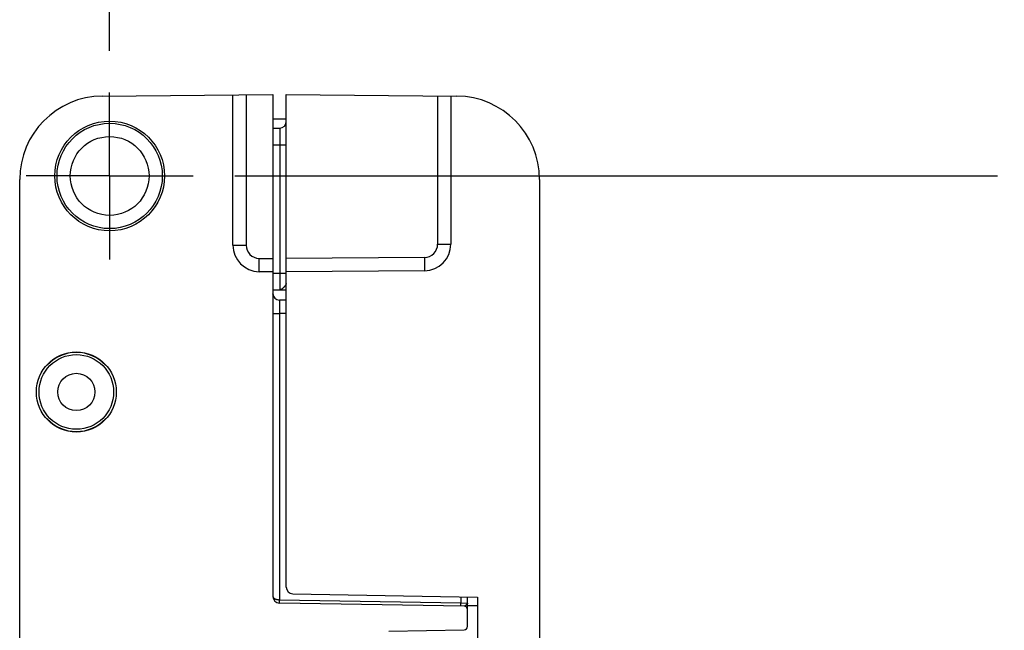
# Model space of a CAD drawing. Header units: inches. Extents: x 0 to 22, y 0 to 17.
# Tile 53 of 56: x 15.9 to 17.4, y 10.7 to 11.6. Entities that reach past the tile are written whole.
import ezdxf

# ---------------------------------------------------------------- set-up
doc = ezdxf.new("R2010")
doc.units = ezdxf.units.IN
doc.header["$LTSCALE"] = 1.21
doc.header["$MEASUREMENT"] = 0
doc.linetypes.add('CENTER', pattern=[0.6, 0.375, -0.075, 0.075, -0.075])
doc.layers.get('0').update_dxf_attribs({"linetype": 'CONTINUOUS'})
doc.layers.add('02___PRT_ALL_AXES', color=7, linetype='CONTINUOUS')
doc.layers.add('DIMENSIONS', color=7, linetype='CONTINUOUS')
doc.styles.get("Standard").update_dxf_attribs({"font": 'txt', "width": 0.8})
doc.dimstyles.new('DIMSTYLE_2', dxfattribs={"dimtxt": 0.125, "dimasz": 0.18, "dimexe": 0.18, "dimexo": 0.0625, "dimgap": 0.09, "dimtad": 0, "dimtih": 1, "dimtoh": 1, "dimdec": 3, "dimzin": 4, "dimdsep": 46, "dimtxsty": 'STANDARD', "dimblk": '_FILLED', "dimblk1": '_FILLED', "dimblk2": '_FILLED', "dimcen": 0.09, "dimadec": 0, "dimazin": 0, "dimtp": 0.01, "dimtm": 0.01, "dimtfac": 1, "dimtdec": 3, "dimtofl": 0, "dimtmove": 0, "dimatfit": 3, "dimldrblk": '_FILLED', "dimfxl": 1, "dimtolj": 1, "dimtzin": 4, "dimarcsym": 0})

# ---------------------------------------------------------------- blocks, each defined once
blk = doc.blocks.new('*D17')
at = {"layer": 'DIMENSIONS', "color": 2, "linetype": 'CONTINUOUS'}
blk.add_line((16.0727, 11.5266), (16.0727, 12.1485), dxfattribs=at)
at = {"layer": 'DIMENSIONS', "color": 2, "linetype": 'CONTINUOUS', "insert": (16.0102, 12.211), "char_height": 0.125, "width": 1.225, "attachment_point": 1, "rotation": 90, "line_spacing_factor": 0.9}
blk.add_mtext('.502{\\Ftxt.shx;\\W1.000000;\\H0.125000; }[12.75]', dxfattribs=at)
blk = doc.blocks.new('_FILLED')
at = {"color": 0, "linetype": 'BYBLOCK'}
blk.add_solid([(0, 0), (-1, 0.1736), (-1, -0.1736)], dxfattribs=at)
blk = doc.blocks.new('*D19')
at = {"layer": 'DIMENSIONS', "color": 2, "linetype": 'CONTINUOUS'}
blk.add_line((16.2603, 11.339), (17.4052, 11.339), dxfattribs=at)
at = {"layer": 'DIMENSIONS', "color": 2, "linetype": 'CONTINUOUS', "insert": (17.4677, 11.4015), "char_height": 0.125, "width": 1.425, "attachment_point": 1, "line_spacing_factor": 0.9}
blk.add_mtext('4.822{\\Ftxt.shx;\\W1.000000;\\H0.125000; }[122.48]', dxfattribs=at)

msp = doc.modelspace()

# ---------------------------------------------------------------- linework, layer by layer
at = {"color": 7, "linetype": 'CONTINUOUS'}
for p, q in [((16.0616, 11.4588), (16.3177, 11.461)), ((16.2577, 11.2354), (16.2577, 11.4605)), ((16.3177, 11.461), (16.3177, 10.7084)), ((16.3377, 10.7224), (16.3377, 11.461)), ((16.3377, 11.461), (16.5938, 11.4588)), ((16.5847, 11.4589), (16.5847, 11.2368)), ((16.3377, 11.424), (16.3177, 11.424)), ((16.3177, 11.4107), (16.3279, 11.4108)), ((15.9377, 6.5222), (15.9377, 11.3338)), ((16.7177, 11.3338), (16.7177, 6.5222)), ((16.3177, 11.195), (16.297, 11.1954)), ((16.5451, 11.1968), (16.3377, 11.195)), ((16.3177, 11.1684), (16.3377, 11.168)), ((16.3279, 11.1682), (16.3298, 11.1682)), ((16.3279, 11.1682), (16.3279, 11.1682)), ((16.3377, 11.1528), (16.3275, 11.1529)), ((15.979, 11.055), (15.9784, 11.055)), ((16.067, 11.055), (16.0664, 11.055)), ((15.9784, 10.975), (15.979, 10.975)), ((16.0664, 10.975), (16.067, 10.975)), ((16.3475, 10.7124), (16.6247, 10.7075)), ((16.6048, 10.6936), (16.3275, 10.6984)), ((16.6097, 10.6633), (16.6097, 10.7078)), ((16.6097, 10.6984), (16.6097, 10.6984)), ((16.6247, 10.7075), (16.6247, 7.1485)), ((16.4917, 10.6564), (16.6048, 10.6583))]:
    msp.add_line(p, q, dxfattribs=at)
at = {"color": 9, "linetype": 'CONTINUOUS'}
for p, q in [((16.2775, 11.4607), (16.2775, 11.2354)), ((16.5649, 11.459), (16.5649, 11.2368)), ((16.3279, 11.4108), (16.3279, 11.3858)), ((16.3177, 11.3857), (16.3279, 11.3858)), ((16.3279, 11.3859), (16.3377, 11.3859)), ((16.3279, 11.3858), (16.3279, 11.1932)), ((16.2577, 11.2354), (16.2775, 11.2354)), ((16.5649, 11.2368), (16.5847, 11.2368)), ((16.297, 11.1954), (16.2972, 11.2154)), ((16.2972, 11.2154), (16.3177, 11.215)), ((16.5451, 11.2168), (16.3377, 11.215)), ((16.5451, 11.2168), (16.5451, 11.1968)), ((16.3177, 11.1934), (16.3279, 11.1932)), ((16.3279, 11.1932), (16.3377, 11.1932)), ((16.3279, 11.1932), (16.3279, 11.1682)), ((16.3291, 11.1684), (16.3279, 11.1682)), ((16.3279, 11.1682), (16.3279, 11.1682)), ((16.3275, 11.1529), (16.3275, 11.1329)), ((16.3177, 11.1329), (16.3275, 11.1329)), ((16.3275, 11.1329), (16.3275, 10.7034)), ((16.3377, 11.1328), (16.3275, 11.1329)), ((16.3275, 10.7034), (16.5999, 10.6987)), ((16.3275, 10.6984), (16.3275, 10.7034)), ((16.5999, 10.708), (16.5999, 10.6987)), ((16.5999, 10.6987), (16.6097, 10.6984)), ((16.5999, 10.6937), (16.5999, 10.6987)), ((16.6247, 10.6945), (16.6097, 10.6945))]:
    msp.add_line(p, q, dxfattribs=at)
at = {"color": 7, "linetype": 'CONTINUOUS'}
for points in [[(16.3194, 11.1574), (16.3192, 11.1577), (16.3188, 11.1584), (16.3185, 11.1591), (16.3182, 11.1598), (16.318, 11.1605), (16.3179, 11.1611), (16.3178, 11.1617), (16.3177, 11.1623)], [(16.6097, 10.6971), (16.6097, 10.6973), (16.6097, 10.6984)]]:
    msp.add_lwpolyline(points, dxfattribs=at)
for centre, radius in [((16.0727, 11.339), 0.0823), ((16.0727, 11.339), 0.079), ((16.0727, 11.339), 0.0591), ((16.0227, 11.015), 0.06), ((16.0227, 11.015), 0.056), ((16.0227, 11.015), 0.028)]:
    msp.add_circle(centre, radius, dxfattribs=at)
for centre, radius, start, end in [((16.0627, 11.3338), 0.125, 90.5, 180), ((16.5927, 11.3338), 0.125, 0, 89.5), ((16.3277, 11.4208), 0.01, 271, 359.9998), ((16.2977, 11.2354), 0.04, 180, 269), ((16.5447, 11.2368), 0.04, 270.5, 360), ((16.3277, 11.1629), 0.01, 182.0111, 269), ((16.0227, 11.015), 0.0597, 42.0587, 137.9413), ((16.0227, 11.015), 0.0593, 42.4453, 137.5547), ((16.0227, 11.015), 0.0597, 222.0587, 317.9413), ((16.0227, 11.015), 0.0593, 222.4453, 317.5547), ((16.3477, 10.7224), 0.01, 180, 269), ((16.3277, 10.7084), 0.01, 180, 269), ((16.6047, 10.6886), 0.005, 0, 89), ((16.6047, 10.6633), 0.005, 271, 360)]:
    msp.add_arc(centre, radius, start, end, dxfattribs=at)
at = {"color": 9, "linetype": 'CONTINUOUS'}
for centre, start, end in [((16.2975, 11.2354), 180.0036, 268.9966), ((16.5449, 11.2368), 270.5037, 359.9962)]:
    msp.add_arc(centre, 0.02, start, end, dxfattribs=at)
for points, knots in [([(16.3328, 11.1707), (16.3326, 11.1705), (16.3323, 11.1703), (16.332, 11.1699), (16.3316, 11.1697), (16.3313, 11.1695), (16.331, 11.1692), (16.3305, 11.1689), (16.3299, 11.1686), (16.3294, 11.1684), (16.3291, 11.1684)], [0, 0, 0, 0, 0.142039, 0.279474, 0.346269, 0.411688, 0.538492, 0.660376, 0.777792, 1, 1, 1, 1]), ([(16.3377, 11.1779), (16.3377, 11.1777), (16.3377, 11.1774), (16.3376, 11.1771), (16.3375, 11.1768), (16.3374, 11.1765), (16.3372, 11.1761), (16.3369, 11.1757), (16.3366, 11.1752), (16.3363, 11.1747), (16.336, 11.1743), (16.3356, 11.1738), (16.3352, 11.1733), (16.3348, 11.1728), (16.3344, 11.1724), (16.334, 11.1719), (16.3335, 11.1714), (16.3331, 11.1709), (16.3328, 11.1707)], [0, 0, 0, 0, 0.045388, 0.094165, 0.119977, 0.146754, 0.203113, 0.262918, 0.325646, 0.390737, 0.457627, 0.525783, 0.59469, 0.663869, 0.732872, 0.801321, 0.868859, 1, 1, 1, 1]), ([(16.3177, 10.7084), (16.3177, 10.7084), (16.3177, 10.7082), (16.3178, 10.7079), (16.3179, 10.7075), (16.3181, 10.707), (16.3184, 10.7066), (16.3188, 10.7062), (16.3192, 10.7058), (16.3198, 10.7054), (16.3204, 10.705), (16.3211, 10.7047), (16.3217, 10.7044), (16.3223, 10.7042), (16.3227, 10.7041), (16.3231, 10.704), (16.3236, 10.7039), (16.324, 10.7038), (16.3245, 10.7037), (16.325, 10.7036), (16.3255, 10.7036), (16.326, 10.7035), (16.3265, 10.7035), (16.327, 10.7034), (16.3274, 10.7034), (16.3275, 10.7034)], [0, 0, 0, 0, 0.019339, 0.038759, 0.078479, 0.120189, 0.164679, 0.21258, 0.26438, 0.320397, 0.380815, 0.445676, 0.514903, 0.551092, 0.588279, 0.626413, 0.665437, 0.705284, 0.745878, 0.787138, 0.82897, 0.871278, 0.913958, 0.956905, 1, 1, 1, 1]), ([(16.6082, 10.696), (16.608, 10.6959), (16.6078, 10.6957), (16.6075, 10.6954), (16.6073, 10.6952), (16.6071, 10.695), (16.6068, 10.6948), (16.6066, 10.6946), (16.6064, 10.6945), (16.6061, 10.6943), (16.6059, 10.6941), (16.6057, 10.694), (16.6055, 10.6939), (16.6054, 10.6938), (16.6053, 10.6937), (16.6052, 10.6937), (16.6051, 10.6937), (16.605, 10.6936), (16.6049, 10.6936), (16.6048, 10.6936), (16.6048, 10.6936)], [0, 0, 0, 0, 0.139523, 0.211134, 0.283409, 0.355801, 0.427768, 0.498807, 0.56843, 0.636122, 0.701281, 0.763046, 0.820453, 0.847218, 0.872628, 0.896739, 0.919629, 0.94134, 0.961912, 1, 1, 1, 1])]:
    msp.add_open_spline(points, degree=3, knots=knots, dxfattribs=at)
at = {"color": 7, "linetype": 'CONTINUOUS'}
for points in [[(16.3279, 11.1682), (16.3279, 11.1682), (16.3279, 11.1682), (16.3279, 11.1682)], [(16.6097, 10.6984), (16.6097, 10.6984), (16.6097, 10.6984), (16.6097, 10.6984)]]:
    msp.add_open_spline(points, degree=3, dxfattribs=at)
msp.add_open_spline([(16.6097, 10.6984), (16.6097, 10.6983), (16.6097, 10.6981), (16.6096, 10.698), (16.6096, 10.6978), (16.6095, 10.6975), (16.6093, 10.6972), (16.6091, 10.6969), (16.6088, 10.6966), (16.6085, 10.6963), (16.6083, 10.6961), (16.6082, 10.696)], degree=3, knots=[0, 0, 0, 0, 0.092433, 0.142571, 0.195341, 0.308478, 0.430976, 0.561626, 0.700162, 0.846438, 1, 1, 1, 1], dxfattribs=at)
at = {"layer": '02___PRT_ALL_AXES', "color": 7, "linetype": 'CENTER'}
for q in [(16.0727, 11.4641), (15.9476, 11.339), (16.0727, 11.2139), (16.1978, 11.339)]:
    msp.add_line((16.0727, 11.339), q, dxfattribs=at)

# ---------------------------------------------------------------- dimensions: what is measured, and where the dimension line sits
at = {"layer": 'DIMENSIONS', "color": 2, "linetype": 'CONTINUOUS'}
for feature_location, offset, dtype, origin, picture, middle in [((16.0727, 11.5266), (0, 0.6219), 1, (16.5747, 6.517), '*D17', (16.0727, 12.8235)), ((16.2603, 11.339), (1.1449, 0), 0, (16.6998, 6.517), '*D19', (18.1802, 11.339))]:
    dim = msp.add_ordinate_dim(feature_location=feature_location, offset=offset, dtype=dtype, origin=origin, dimstyle='DIMSTYLE_2', dxfattribs=at)
    dim.commit()
    dim.dimension.update_dxf_attribs({"geometry": picture, "text_midpoint": middle})

doc.saveas('drawing.dxf')
